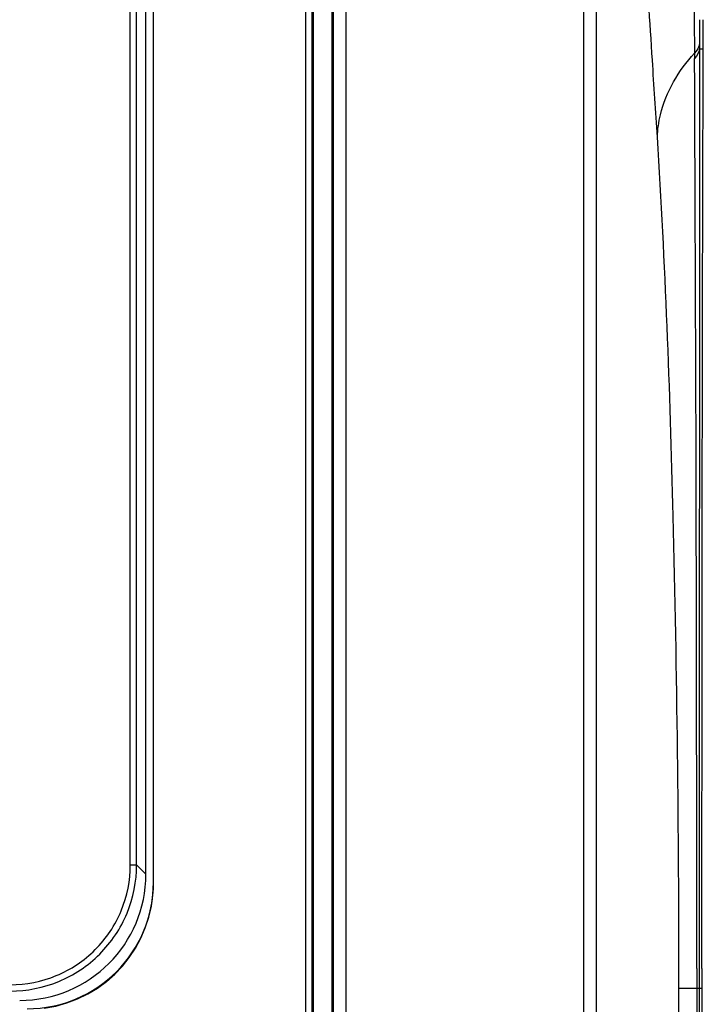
# Model space of a CAD drawing. Header units: millimetres. Extents: x 0 to 3364, y 0 to 2378.
# Tile 26 of 34: x 1611 to 1665, y 1433 to 1511. Entities that reach past the tile are written whole.
import ezdxf

# ---------------------------------------------------------------- set-up
doc = ezdxf.new("R2010")
doc.units = ezdxf.units.MM
doc.header["$LTSCALE"] = 185.02
doc.layers.add('00_COMPONENTS', color=7, linetype='CONTINUOUS')

msp = doc.modelspace()

# ---------------------------------------------------------------- linework, layer by layer
at = {"layer": '00_COMPONENTS', "color": 9, "linetype": 'CONTINUOUS'}
for p, q in [((1655.494, 987.911), (1655.494, 1604.72)), ((1656.493, 987.911), (1656.493, 1604.72)), ((1635.651, 1575.389), (1635.651, 1212.242)), ((1636.651, 1575.389), (1636.651, 1212.242)), ((1633.503, 1213.891), (1633.503, 1573.74)), ((1634.003, 1213.891), (1634.003, 1573.74)), ((1619.607, 1443.777), (1619.607, 1572.354)), ((1620.106, 1443.777), (1620.106, 1572.354)), ((1664.071, 1533.076), (1664.221, 1510.639)), ((1664.221, 1510.639), (1664.239, 1507.989)), ((1664.629, 1510.644), (1664.628, 1508.756)), ((1664.627, 1508.343), (1664.602, 1435.588)), ((1664.628, 1508.756), (1664.627, 1508.343)), ((1664.627, 1508.343), (1664.929, 1508.343)), ((1664.239, 1507.989), (1664.241, 1507.583)), ((1619.607, 1443.777), (1620.106, 1443.777)), ((1620.106, 1443.777), (1620.841, 1443.042)), ((1664.415, 1435.588), (1664.415, 1434.027)), ((1664.602, 1435.588), (1664.602, 1434.027)), ((1663.008, 1158.603), (1663.008, 1434.028)), ((1663.008, 1434.028), (1664.817, 1434.027)), ((1664.415, 1434.027), (1664.415, 1158.604)), ((1664.602, 1434.027), (1664.602, 1158.604))]:
    msp.add_line(p, q, dxfattribs=at)
at = {"layer": '00_COMPONENTS', "color": 7, "linetype": 'CONTINUOUS'}
for p, q in [((1635.581, 1212.312), (1635.581, 1575.319)), ((1621.441, 1442.353), (1621.441, 1573.815)), ((1634.081, 1573.819), (1634.081, 1213.812)), ((1620.841, 1443.042), (1620.841, 1573.089)), ((1664.927, 1507.648), (1664.929, 1508.343)), ((1664.817, 1434.027), (1664.817, 1158.604))]:
    msp.add_line(p, q, dxfattribs=at)
for centre, radius, start, end in [((1055.33, 1510.665), 609.604, 359.781796, 359.998058), ((1611.432, 1442.347), 10.009, 277.8318, 0.03191)]:
    msp.add_arc(centre, radius, start, end, dxfattribs=at)
at = {"layer": '00_COMPONENTS', "color": 9, "linetype": 'CONTINUOUS'}
msp.add_arc((-11808.258, 1439.105), 13472.673, 359.985046, 0.291223, dxfattribs=at)
at = {"layer": '00_COMPONENTS', "color": 7, "linetype": 'CONTINUOUS'}
for centre, major_axis, ratio, start_param, end_param in [((1610.827, 1443.069), (-7.09, 7.09), 0.997265, 2.357564, 3.925621), ((1611.441, 1442.405), (0, 10.014), 0.99863, 3.141593, 4.712389)]:
    msp.add_ellipse(centre, major_axis=major_axis, ratio=ratio, start_param=start_param, end_param=end_param, dxfattribs=at)
at = {"layer": '00_COMPONENTS', "color": 9, "linetype": 'CONTINUOUS'}
for points, knots in [([(1661.297, 1501.362), (1661.167, 1503.385), (1660.644, 1511.526), (1660.129, 1519.668), (1659.745, 1525.788)], [0, 0, 0, 0, 0.248392, 1, 1, 1, 1]), ([(1661.297, 1501.362), (1661.322, 1501.953), (1661.662, 1504.388), (1662.973, 1506.631), (1664.239, 1507.989)], [0, 0, 0, 0, 0.241464, 1, 1, 1, 1]), ([(1663.008, 1434.028), (1663.008, 1446.477), (1662.746, 1468.93), (1661.941, 1491.377), (1661.297, 1501.362)], [0, 0, 0, 0, 0.554389, 1, 1, 1, 1]), ([(1610.12, 1434.29), (1611.354, 1434.29), (1613.849, 1434.782), (1617.004, 1436.893), (1619.114, 1440.048), (1619.607, 1442.543), (1619.607, 1443.777)], [0, 0, 0, 0, 0.250002, 0.5, 0.749997, 1, 1, 1, 1]), ([(1610.12, 1433.791), (1611.419, 1433.791), (1614.045, 1434.31), (1617.365, 1436.531), (1619.587, 1439.852), (1620.106, 1442.478), (1620.106, 1443.777)], [0, 0, 0, 0, 0.250003, 0.5, 0.749997, 1, 1, 1, 1])]:
    msp.add_open_spline(points, degree=3, knots=knots, dxfattribs=at)
for points in [[(1664.628, 1508.756), (1664.598, 1508.471), (1664.442, 1508.191), (1664.239, 1507.989)], [(1664.627, 1508.343), (1664.597, 1508.061), (1664.443, 1507.783), (1664.241, 1507.583)]]:
    msp.add_open_spline(points, degree=3, dxfattribs=at)
at = {"layer": '00_COMPONENTS', "color": 7, "linetype": 'CONTINUOUS'}
msp.add_open_spline([(1664.818, 1435.586), (1664.823, 1442.229), (1664.847, 1466.25), (1664.863, 1490.271), (1664.927, 1507.648)], degree=3, knots=[0, 0, 0, 0, 0.276555, 1, 1, 1, 1], dxfattribs=at)
msp.add_open_spline([(1664.818, 1435.586), (1664.817, 1435.067), (1664.817, 1434.547), (1664.817, 1434.027)], degree=3, dxfattribs=at)

doc.saveas('drawing.dxf')
